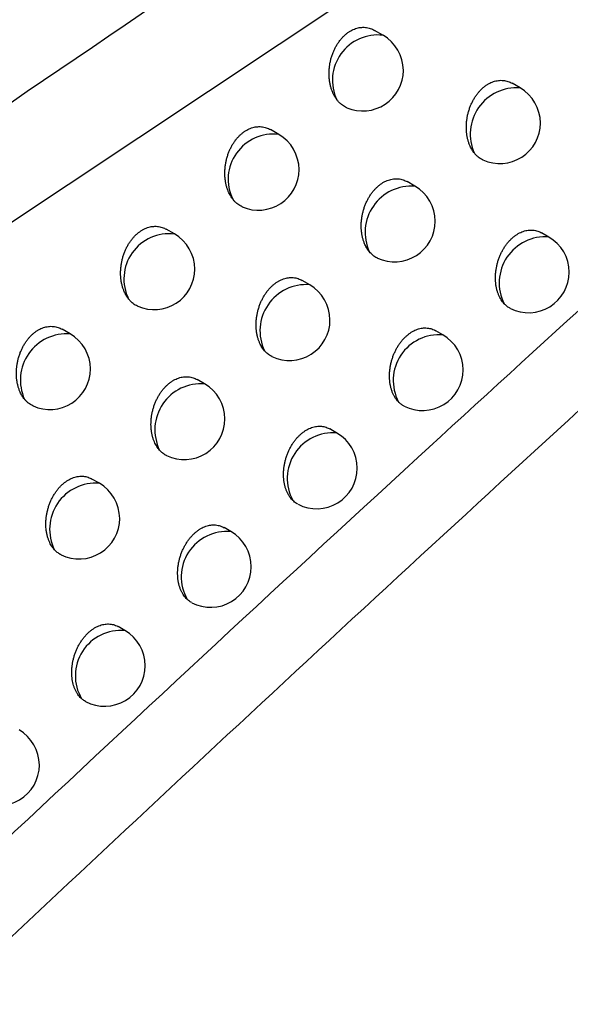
# Model space of a CAD drawing. Header units: millimetres. Extents: x -0.387 to 0.594, y -0.166 to 0.447.
# Tile 80 of 109: x 0.47041 to 0.47719, y -0.02861 to -0.01647. Entities that reach past the tile are written whole.
import ezdxf

# ---------------------------------------------------------------- set-up
doc = ezdxf.new("R2010")
doc.units = ezdxf.units.MM
doc.layers.add('FORMAT', color=7, linetype='Continuous')

msp = doc.modelspace()

# ---------------------------------------------------------------- linework, layer by layer
at = {"layer": 'FORMAT', "color": 7, "linetype": 'Continuous', "lineweight": 25}
for p, q in [((0.476784, -0.01466), (0.469263, -0.019668)), ((0.474882, -0.016664), (0.474777, -0.016604)), ((0.47657, -0.017313), (0.476471, -0.017256)), ((0.473599, -0.017887), (0.473496, -0.017827)), ((0.475275, -0.018524), (0.475179, -0.018468)), ((0.472315, -0.019113), (0.472214, -0.019055)), ((0.476924, -0.019151), (0.476835, -0.019099)), ((0.47398, -0.01974), (0.473886, -0.019685)), ((0.471031, -0.020344), (0.470933, -0.020287)), ((0.475619, -0.020356), (0.475532, -0.020305)), ((0.472686, -0.02096), (0.472593, -0.020907)), ((0.474315, -0.021566), (0.474229, -0.021516)), ((0.471391, -0.022185), (0.4713, -0.022133)), ((0.47301, -0.022781), (0.472926, -0.022732)), ((0.471706, -0.024), (0.471623, -0.023952))]:
    msp.add_line(p, q, dxfattribs=at)
for centre, radius, start, end in [((0.474818, -0.017219), 0.0005581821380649, 83.377474, 205.414284), ((0.474633, -0.017097), 0.0005, 0.000988, 60.003677), ((0.474633, -0.017097), 0.0005, 247.091849, 0.000988), ((0.476528, -0.017882), 0.0005712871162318, 85.841067, 204.33566), ((0.47632, -0.017746), 0.0005, 0.000988, 60.003677), ((0.47632, -0.017746), 0.0005, 245.550021, 0.000988), ((0.473534, -0.01844), 0.0005577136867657, 83.322894, 205.919145), ((0.473349, -0.01832), 0.0005, 0.000988, 60.003677), ((0.473349, -0.01832), 0.0005, 246.595891, 0.000988), ((0.475233, -0.019093), 0.0005703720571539, 85.760988, 204.912926), ((0.475025, -0.018957), 0.0005, 0.000988, 60.003677), ((0.475025, -0.018957), 0.0005, 245.092045, 0.000988), ((0.47225, -0.019667), 0.00055718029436, 83.261559, 206.443933), ((0.472065, -0.019546), 0.0005, 0.000988, 60.003677), ((0.476879, -0.019715), 0.0005663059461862, 85.369937, 207.091441), ((0.476674, -0.019584), 0.0005, 0.000988, 60.003677), ((0.472065, -0.019546), 0.0005, 246.111951, 0.000988), ((0.476674, -0.019584), 0.0005, 243.567409, 0.000988), ((0.473937, -0.020307), 0.0005693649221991, 85.671964, 205.515119), ((0.47373, -0.020173), 0.0005, 0.000988, 60.003677), ((0.47373, -0.020173), 0.0005, 244.645959, 0.000988), ((0.47099, -0.020914), 0.0005715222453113, 85.881523, 204.301129), ((0.470781, -0.020777), 0.0005, 0.000988, 60.003677), ((0.475573, -0.020919), 0.0005649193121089, 85.242027, 207.803568), ((0.475369, -0.020789), 0.0005, 0.000988, 60.003677), ((0.470781, -0.020777), 0.0005, 245.64016, 0.000988), ((0.475369, -0.020789), 0.0005, 243.16162, 0.000988), ((0.472642, -0.021527), 0.0005682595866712, 85.573233, 206.143783), ((0.472436, -0.021393), 0.0005, 0.000988, 60.003677), ((0.472436, -0.021393), 0.0005, 244.211849, 0.000988), ((0.474267, -0.022127), 0.000563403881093, 85.100511, 208.551013), ((0.474065, -0.021999), 0.0005, 0.000988, 60.003677), ((0.474065, -0.021999), 0.0005, 242.767244, 0.000988), ((0.471346, -0.02275), 0.0005670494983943, 85.463956, 206.800623), ((0.471141, -0.022618), 0.0005, 0.000988, 60.003677), ((0.471141, -0.022618), 0.0005, 243.789759, 0.000988), ((0.472961, -0.02334), 0.0005617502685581, 84.944063, 209.336485), ((0.47276, -0.023214), 0.0005, 0.000988, 60.003677), ((0.47276, -0.023214), 0.0005, 242.384091, 0.000988), ((0.471655, -0.024558), 0.0005599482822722, 84.771193, 210.16303), ((0.471456, -0.024433), 0.0005, 0.000988, 60.003677), ((0.471456, -0.024433), 0.0005, 242.011849, 0.000988), ((0.470152, -0.025657), 0.0005, 0.000988, 60.003677), ((0.470152, -0.025657), 0.0005, 241.778889, 0.000988)]:
    msp.add_arc(centre, radius, start, end, dxfattribs=at)
for points, knots in [([(0.4468733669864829, -0.0568047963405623), (0.4490907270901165, -0.0547399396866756), (0.4535747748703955, -0.0505642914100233), (0.460378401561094, -0.0444476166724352), (0.4672710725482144, -0.03841406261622), (0.4742053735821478, -0.0325226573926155), (0.4811714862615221, -0.0267769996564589), (0.4881643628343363, -0.0211806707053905), (0.4951829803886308, -0.0157339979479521), (0.5022311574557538, -0.0104363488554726), (0.5109020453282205, -0.0041313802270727), (0.5212087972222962, 0.0030421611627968), (0.5331750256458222, 0.0108821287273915), (0.5451910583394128, 0.0183074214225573), (0.5532206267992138, 0.0228624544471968), (0.5572377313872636, 0.025141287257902)], [0, 0, 0, 0, 0.0622011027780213, 0.1257859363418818, 0.1893965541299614, 0.2530847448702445, 0.3167987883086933, 0.3803835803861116, 0.4439938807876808, 0.507681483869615, 0.5713950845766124, 0.6782397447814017, 0.7852056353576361, 0.8925407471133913, 0.9999999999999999, 0.9999999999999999, 0.9999999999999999, 0.9999999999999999]), ([(0.5578313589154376, 0.0198164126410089), (0.5555341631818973, 0.0185208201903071), (0.5508576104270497, 0.0158832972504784), (0.5438035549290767, 0.0116956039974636), (0.536669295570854, 0.0073016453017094), (0.5295389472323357, 0.002735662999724), (0.5224213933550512, -0.001992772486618), (0.5153215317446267, -0.0068811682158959), (0.5082403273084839, -0.0119283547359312), (0.501174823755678, -0.0171367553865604), (0.4927621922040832, -0.0235453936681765), (0.4830243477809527, -0.0312730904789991), (0.4719910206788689, -0.0404754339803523), (0.4610202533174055, -0.0500369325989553), (0.4537855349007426, -0.0567206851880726), (0.4501662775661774, -0.0600643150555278)], [0, 0, 0, 0, 0.0629734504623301, 0.1281992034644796, 0.1934519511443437, 0.2587859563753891, 0.3241471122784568, 0.3893728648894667, 0.454625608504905, 0.5199596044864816, 0.585320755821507, 0.6887198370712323, 0.7922265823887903, 0.8960587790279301, 1, 1, 1, 1]), ([(0.4643961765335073, -0.0183788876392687), (0.4693110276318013, -0.0151396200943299), (0.4791422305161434, -0.0086600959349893), (0.4907722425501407, -0.0012936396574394), (0.4974836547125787, 0.0028578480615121), (0.4992660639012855, 0.0039603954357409)], [0, 0, 0, 0, 0.4233642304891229, 0.8468577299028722, 1, 1, 1, 1]), ([(0.4651403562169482, -0.0326475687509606), (0.4681204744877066, -0.0298312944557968), (0.4740829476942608, -0.024196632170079), (0.4827302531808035, -0.0163242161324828), (0.4910645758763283, -0.0089144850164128), (0.4964017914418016, -0.0043230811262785), (0.4990712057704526, -0.0020266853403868)], [0, 0, 0, 0, 0.2640831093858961, 0.5283644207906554, 0.764110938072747, 1, 1, 1, 1]), ([(0.4649788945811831, -0.0212070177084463), (0.4651875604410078, -0.0210587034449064), (0.466559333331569, -0.0200836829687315), (0.4700643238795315, -0.0176350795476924), (0.4744480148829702, -0.0146801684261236), (0.4787516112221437, -0.0118808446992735), (0.4809133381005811, -0.0105197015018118), (0.4819942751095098, -0.0098390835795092)], [0, 0, 0, 0, 0.0371185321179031, 0.2440178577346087, 0.6219039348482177, 0.8109390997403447, 1, 1, 1, 1]), ([(0.4843713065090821, -0.0136390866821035), (0.4813502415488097, -0.0163662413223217), (0.4765626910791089, -0.0206880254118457), (0.4700149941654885, -0.0267730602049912), (0.4664920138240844, -0.0301143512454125), (0.4647302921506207, -0.0317852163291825)], [0, 0, 0, 0, 0.4609146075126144, 0.7304218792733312, 1, 1, 1, 1]), ([(0.4743139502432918, -0.0174582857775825), (0.4743060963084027, -0.0174470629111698), (0.474290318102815, -0.0174245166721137), (0.4742711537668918, -0.0173880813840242), (0.4742552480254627, -0.0173508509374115), (0.4742424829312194, -0.0173129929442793), (0.47423219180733, -0.0172729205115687), (0.4742246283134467, -0.0172312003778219), (0.4742198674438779, -0.0171883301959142), (0.4742179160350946, -0.0171443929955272), (0.4742188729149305, -0.0170992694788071), (0.4742227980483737, -0.0170541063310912), (0.4742295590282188, -0.0170094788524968), (0.4742390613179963, -0.0169654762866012), (0.4742515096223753, -0.0169216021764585), (0.4742665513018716, -0.0168793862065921), (0.4742838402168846, -0.0168393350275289), (0.4743031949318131, -0.0168014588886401), (0.4743250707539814, -0.0167650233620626), (0.4743487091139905, -0.0167314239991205), (0.4743736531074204, -0.0167009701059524), (0.4743997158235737, -0.016673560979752), (0.4744275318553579, -0.0166485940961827), (0.4744562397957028, -0.0166269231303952), (0.4744853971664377, -0.0166086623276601), (0.4745148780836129, -0.0165936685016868), (0.474545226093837, -0.016581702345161), (0.4745757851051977, -0.0165730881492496), (0.4746061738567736, -0.0165678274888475), (0.4746363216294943, -0.0165658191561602), (0.4746664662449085, -0.0165670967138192), (0.4746962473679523, -0.0165716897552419), (0.4747252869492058, -0.0165796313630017), (0.4747524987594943, -0.0165900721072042), (0.4747694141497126, -0.0165994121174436), (0.4747774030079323, -0.0166038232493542)], [0, 0, 0, 0, 0.0352738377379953, 0.0708635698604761, 0.1018292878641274, 0.1330040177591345, 0.1648356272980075, 0.1968937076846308, 0.2283196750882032, 0.2599659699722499, 0.2923149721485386, 0.3249106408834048, 0.3559565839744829, 0.3872285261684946, 0.4192290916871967, 0.4514885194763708, 0.4814351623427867, 0.5116035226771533, 0.5424868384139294, 0.5736237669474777, 0.6022967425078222, 0.6311787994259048, 0.660727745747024, 0.6905098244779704, 0.7183582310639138, 0.7464020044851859, 0.7750593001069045, 0.8039270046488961, 0.831735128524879, 0.859730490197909, 0.8883064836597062, 0.9170787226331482, 0.9455995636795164, 0.9743075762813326, 1, 1, 1, 1]), ([(0.4760075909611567, -0.0181177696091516), (0.4760026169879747, -0.0181113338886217), (0.4759926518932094, -0.018098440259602), (0.4759789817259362, -0.0180773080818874), (0.4759662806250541, -0.0180548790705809), (0.475953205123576, -0.0180280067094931), (0.4759403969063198, -0.0179962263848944), (0.4759286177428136, -0.0179588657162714), (0.4759193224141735, -0.0179193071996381), (0.4759127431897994, -0.0178781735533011), (0.4759089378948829, -0.0178359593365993), (0.4759078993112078, -0.0177927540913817), (0.4759097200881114, -0.0177483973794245), (0.4759144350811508, -0.0177039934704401), (0.4759219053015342, -0.0176601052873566), (0.4759320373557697, -0.0176168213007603), (0.4759450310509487, -0.0175736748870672), (0.4759605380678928, -0.0175320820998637), (0.4759782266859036, -0.0174925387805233), (0.4759979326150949, -0.0174550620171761), (0.4760200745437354, -0.0174190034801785), (0.4760439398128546, -0.0173856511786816), (0.4760690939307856, -0.0173553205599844), (0.4760953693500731, -0.0173279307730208), (0.4761233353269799, -0.0173029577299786), (0.4761521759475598, -0.0172812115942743), (0.4761814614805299, -0.0172628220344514), (0.4762110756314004, -0.017247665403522), (0.4762415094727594, -0.0172355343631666), (0.476272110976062, -0.0172267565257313), (0.476302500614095, -0.0172213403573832), (0.476332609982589, -0.0172191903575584), (0.4763626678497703, -0.0172203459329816), (0.4763922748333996, -0.0172248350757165), (0.4764210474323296, -0.017232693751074), (0.4764474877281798, -0.0172428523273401), (0.4764637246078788, -0.0172519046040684), (0.4764711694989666, -0.0172560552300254)], [0, 0, 0, 0, 0.021393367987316, 0.0428604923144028, 0.0645529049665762, 0.0863211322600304, 0.11661304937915, 0.1471105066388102, 0.1782544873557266, 0.2096215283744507, 0.2402750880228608, 0.2711433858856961, 0.3026954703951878, 0.3344870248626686, 0.3648151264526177, 0.3953623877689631, 0.4266136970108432, 0.4581140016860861, 0.4875357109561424, 0.5171729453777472, 0.5475025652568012, 0.578076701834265, 0.6064518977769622, 0.6350322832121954, 0.664265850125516, 0.6937272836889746, 0.7214249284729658, 0.749316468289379, 0.7778172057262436, 0.8065270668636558, 0.8342008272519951, 0.8620617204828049, 0.8905043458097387, 0.9191442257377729, 0.9474253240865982, 0.9758935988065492, 1, 1, 1, 1]), ([(0.4744376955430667, -0.0175576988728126), (0.4744372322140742, -0.0175575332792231), (0.4744177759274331, -0.0175505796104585), (0.4743907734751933, -0.0175337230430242), (0.4743576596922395, -0.0175072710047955), (0.4743345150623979, -0.017484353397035), (0.4743207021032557, -0.0174668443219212), (0.4743139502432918, -0.0174582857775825)], [0, 0, 0, 0, 0.0096064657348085, 0.4033983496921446, 0.6032818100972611, 0.8060816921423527, 1, 1, 1, 1]), ([(0.4730324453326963, -0.018684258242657), (0.4730281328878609, -0.0186784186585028), (0.4730194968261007, -0.0186667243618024), (0.4730075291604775, -0.0186478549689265), (0.472996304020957, -0.0186280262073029), (0.4729838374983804, -0.0186029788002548), (0.4729708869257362, -0.0185720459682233), (0.4729584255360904, -0.018534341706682), (0.472948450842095, -0.0184944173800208), (0.472941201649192, -0.0184528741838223), (0.4729367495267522, -0.0184102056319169), (0.4729350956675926, -0.0183664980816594), (0.4729363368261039, -0.01832161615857), (0.472940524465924, -0.0182766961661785), (0.4729475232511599, -0.0182323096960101), (0.4729572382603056, -0.0181885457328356), (0.4729698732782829, -0.0181449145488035), (0.4729850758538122, -0.018102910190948), (0.4730025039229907, -0.0180630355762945), (0.4730219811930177, -0.0180253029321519), (0.4730439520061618, -0.0179890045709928), (0.4730676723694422, -0.0179554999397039), (0.4730926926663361, -0.0179251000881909), (0.4731188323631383, -0.0178977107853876), (0.4731467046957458, -0.0178727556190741), (0.4731754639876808, -0.0178510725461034), (0.4732046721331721, -0.0178327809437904), (0.4732342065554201, -0.017817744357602), (0.4732645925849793, -0.0178057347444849), (0.4732951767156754, -0.0177970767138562), (0.4733255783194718, -0.0177917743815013), (0.4733557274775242, -0.0177897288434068), (0.4733858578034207, -0.017790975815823), (0.4734155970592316, -0.0177955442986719), (0.473444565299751, -0.0178034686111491), (0.473471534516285, -0.0178138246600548), (0.4734882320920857, -0.0178230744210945), (0.4734960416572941, -0.0178274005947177)], [0, 0, 0, 0, 0.0188736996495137, 0.0377962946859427, 0.0568673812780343, 0.075988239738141, 0.1067392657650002, 0.1376982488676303, 0.1693110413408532, 0.2011493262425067, 0.2323234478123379, 0.2637161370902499, 0.2958056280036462, 0.3281395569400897, 0.3589456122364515, 0.3899754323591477, 0.4217258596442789, 0.4537319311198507, 0.4834989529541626, 0.5134855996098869, 0.5441795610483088, 0.5751240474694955, 0.6036931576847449, 0.6324699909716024, 0.6619089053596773, 0.6915790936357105, 0.7193754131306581, 0.7473665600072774, 0.7759695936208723, 0.8047825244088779, 0.8325475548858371, 0.8604997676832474, 0.8890328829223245, 0.9177625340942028, 0.9462083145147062, 0.9748412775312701, 1, 1, 1, 1]), ([(0.4761125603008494, -0.0182004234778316), (0.4761107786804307, -0.0181997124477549), (0.4760995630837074, -0.0181952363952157), (0.4760800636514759, -0.0181836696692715), (0.4760542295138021, -0.0181654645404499), (0.476029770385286, -0.0181436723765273), (0.4760150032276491, -0.0181264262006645), (0.4760075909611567, -0.0181177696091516)], [0, 0, 0, 0, 0.0442760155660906, 0.278724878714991, 0.5148937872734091, 0.7565044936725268, 1, 1, 1, 1]), ([(0.4747154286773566, -0.0193329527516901), (0.4747100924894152, -0.0193262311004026), (0.4746993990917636, -0.019312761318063), (0.4746847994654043, -0.0192904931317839), (0.4746712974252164, -0.0192667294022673), (0.4746578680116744, -0.0192388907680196), (0.4746450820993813, -0.0192066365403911), (0.4746335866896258, -0.0191694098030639), (0.4746245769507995, -0.0191299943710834), (0.4746182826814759, -0.0190890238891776), (0.4746147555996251, -0.0190469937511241), (0.4746139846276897, -0.0190039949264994), (0.4746160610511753, -0.0189598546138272), (0.4746210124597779, -0.0189156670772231), (0.4746286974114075, -0.0188719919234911), (0.474639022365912, -0.0188289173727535), (0.4746521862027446, -0.0187859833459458), (0.474667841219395, -0.01874457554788), (0.4746856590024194, -0.0187051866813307), (0.4747054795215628, -0.0186678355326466), (0.4747277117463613, -0.0186318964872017), (0.4747516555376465, -0.018598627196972), (0.4747768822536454, -0.0185683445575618), (0.4748032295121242, -0.018540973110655), (0.4748312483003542, -0.0185160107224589), (0.474860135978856, -0.0184942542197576), (0.4748894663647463, -0.0184758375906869), (0.4749191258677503, -0.0184606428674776), (0.4749495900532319, -0.0184484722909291), (0.4749802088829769, -0.018439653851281), (0.475010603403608, -0.0184341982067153), (0.4750407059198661, -0.0184320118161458), (0.4750707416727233, -0.0184331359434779), (0.4751003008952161, -0.0184375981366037), (0.4751289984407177, -0.018445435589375), (0.475155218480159, -0.0184555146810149), (0.4751712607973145, -0.0184644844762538), (0.4751785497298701, -0.0184685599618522)], [0, 0, 0, 0, 0.0226786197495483, 0.0454465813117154, 0.0684883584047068, 0.0916224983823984, 0.1216994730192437, 0.1519808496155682, 0.1829053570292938, 0.2140518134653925, 0.2444608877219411, 0.275082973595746, 0.3063830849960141, 0.3379205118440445, 0.3680159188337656, 0.3983283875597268, 0.4293374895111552, 0.460592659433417, 0.4898329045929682, 0.5192867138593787, 0.5494258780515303, 0.579806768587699, 0.6080642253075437, 0.6365255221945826, 0.665635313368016, 0.6949711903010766, 0.7225948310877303, 0.750411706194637, 0.7788357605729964, 0.8074682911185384, 0.8350751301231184, 0.8628688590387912, 0.8912439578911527, 0.9198163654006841, 0.9480018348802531, 0.9763742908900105, 1, 1, 1, 1]), ([(0.4731501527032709, -0.0187782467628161), (0.47314954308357, -0.018778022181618), (0.4731300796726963, -0.0187708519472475), (0.4731032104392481, -0.018753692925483), (0.4730704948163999, -0.0187269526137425), (0.4730495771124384, -0.0187057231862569), (0.4730374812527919, -0.0186905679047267), (0.4730324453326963, -0.018684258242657)], [0, 0, 0, 0, 0.0133487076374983, 0.4261859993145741, 0.6357366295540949, 0.8483446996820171, 0.9999999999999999, 0.9999999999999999, 0.9999999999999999, 0.9999999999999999]), ([(0.4717508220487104, -0.01991467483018), (0.4717461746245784, -0.0199085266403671), (0.4717368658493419, -0.0198962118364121), (0.4717240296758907, -0.0198761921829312), (0.4717120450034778, -0.0198550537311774), (0.4716992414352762, -0.019829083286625), (0.4716863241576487, -0.0197977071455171), (0.4716741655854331, -0.0197601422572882), (0.4716644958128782, -0.0197203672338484), (0.4716575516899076, -0.0196789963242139), (0.4716533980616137, -0.0196365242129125), (0.4716520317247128, -0.0195930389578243), (0.4716535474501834, -0.0195483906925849), (0.4716579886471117, -0.0195037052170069), (0.4716652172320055, -0.0194595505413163), (0.4716751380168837, -0.0194160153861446), (0.4716879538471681, -0.0193726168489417), (0.4717033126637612, -0.0193308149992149), (0.4717208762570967, -0.0192911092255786), (0.4717404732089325, -0.0192535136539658), (0.4717625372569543, -0.0192173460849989), (0.4717863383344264, -0.0191839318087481), (0.4718114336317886, -0.0191535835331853), (0.4718376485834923, -0.0191262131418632), (0.4718655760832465, -0.0191012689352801), (0.4718943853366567, -0.0190795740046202), (0.4719236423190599, -0.0190612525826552), (0.4719532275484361, -0.019046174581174), (0.4719836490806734, -0.0190341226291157), (0.4720142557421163, -0.0190254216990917), (0.4720446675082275, -0.0190200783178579), (0.4720748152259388, -0.0190179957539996), (0.472104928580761, -0.0190192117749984), (0.4721346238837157, -0.0190237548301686), (0.4721635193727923, -0.0190316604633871), (0.4721902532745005, -0.019041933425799), (0.4722067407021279, -0.0190510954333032), (0.4722143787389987, -0.0190553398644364)], [0, 0, 0, 0, 0.0201320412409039, 0.0403244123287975, 0.0607004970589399, 0.0811382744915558, 0.1116751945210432, 0.142418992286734, 0.1738134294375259, 0.2054323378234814, 0.2363579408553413, 0.2675003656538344, 0.2993337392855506, 0.3314093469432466, 0.3619791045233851, 0.3927704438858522, 0.4242745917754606, 0.456031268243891, 0.4856194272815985, 0.5154251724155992, 0.5459308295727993, 0.5766840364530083, 0.6051459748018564, 0.6338142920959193, 0.6631399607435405, 0.6926950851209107, 0.7204331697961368, 0.7483655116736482, 0.7769080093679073, 0.8056598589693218, 0.8333748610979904, 0.8612769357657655, 0.889759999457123, 0.9184398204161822, 0.9468045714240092, 0.9753564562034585, 0.9999999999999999, 0.9999999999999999, 0.9999999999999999, 0.9999999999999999]), ([(0.4763745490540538, -0.0199728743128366), (0.4763679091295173, -0.019965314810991), (0.4763545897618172, -0.0199501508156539), (0.4763366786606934, -0.0199242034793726), (0.4763203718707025, -0.0198959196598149), (0.4763057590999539, -0.0198647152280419), (0.4762930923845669, -0.019830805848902), (0.4762825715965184, -0.0197940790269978), (0.4762745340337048, -0.019755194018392), (0.476269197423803, -0.0197148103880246), (0.476266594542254, -0.0196734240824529), (0.4762667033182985, -0.0196311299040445), (0.4762696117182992, -0.0195877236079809), (0.4762753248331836, -0.0195442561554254), (0.4762836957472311, -0.0195012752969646), (0.4762946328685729, -0.0194588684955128), (0.4763083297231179, -0.0194166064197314), (0.4763244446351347, -0.0193757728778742), (0.476342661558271, -0.0193368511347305), (0.476362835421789, -0.0192998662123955), (0.4763853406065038, -0.0192642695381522), (0.4764095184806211, -0.0192312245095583), (0.4764349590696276, -0.0192010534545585), (0.4764615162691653, -0.0191736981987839), (0.4764896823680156, -0.0191487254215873), (0.4765186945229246, -0.0191268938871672), (0.4765481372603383, -0.0191083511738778), (0.4765779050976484, -0.0190929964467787), (0.4766084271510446, -0.0190806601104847), (0.4766390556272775, -0.0190716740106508), (0.4766694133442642, -0.0190660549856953), (0.476699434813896, -0.0190637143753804), (0.4767293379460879, -0.0190646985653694), (0.4767586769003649, -0.0190690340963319), (0.4767870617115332, -0.0190767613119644), (0.4768125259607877, -0.0190865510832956), (0.4768279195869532, -0.0190952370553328), (0.4768347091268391, -0.0190990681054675)], [0, 0, 0, 0, 0.0270656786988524, 0.0542924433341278, 0.0820199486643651, 0.1099180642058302, 0.1392388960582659, 0.1687598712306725, 0.1989109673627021, 0.229279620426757, 0.2588546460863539, 0.2886365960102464, 0.3190761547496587, 0.3497453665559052, 0.3790633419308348, 0.4085913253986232, 0.438791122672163, 0.4692272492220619, 0.4978625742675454, 0.5267050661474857, 0.5562101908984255, 0.5859481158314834, 0.6137998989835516, 0.6418511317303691, 0.670535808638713, 0.6994409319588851, 0.726787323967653, 0.7543246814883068, 0.7824624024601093, 0.8108064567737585, 0.8381466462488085, 0.8656726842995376, 0.8937781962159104, 0.9220809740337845, 0.9498985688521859, 0.9779021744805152, 1, 1, 1, 1]), ([(0.4748143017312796, -0.0194100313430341), (0.4748121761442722, -0.0194091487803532), (0.4747924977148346, -0.0194009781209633), (0.4747576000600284, -0.0193778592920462), (0.4747295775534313, -0.0193480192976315), (0.4747154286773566, -0.0193329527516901)], [0, 0, 0, 0, 0.0565623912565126, 0.5236478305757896, 1, 1, 1, 1]), ([(0.473423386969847, -0.0205527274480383), (0.4734176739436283, -0.020545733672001), (0.4734062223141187, -0.0205317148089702), (0.473390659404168, -0.0205083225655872), (0.4733763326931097, -0.0204832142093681), (0.4733625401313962, -0.0204543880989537), (0.4733497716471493, -0.0204216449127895), (0.4733385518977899, -0.0203845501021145), (0.4733298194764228, -0.0203452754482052), (0.4733238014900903, -0.0203044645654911), (0.4733205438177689, -0.0202626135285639), (0.4733200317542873, -0.0202198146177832), (0.4733223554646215, -0.020175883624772), (0.4733275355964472, -0.0201319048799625), (0.4733354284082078, -0.020088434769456), (0.4733459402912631, -0.0200455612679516), (0.4733592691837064, -0.0200028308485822), (0.4733750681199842, -0.0199616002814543), (0.4733930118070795, -0.0199223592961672), (0.4734129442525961, -0.0198851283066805), (0.4734352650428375, -0.0198493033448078), (0.4734592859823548, -0.019816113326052), (0.4734845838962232, -0.0197858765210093), (0.4735110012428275, -0.0197585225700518), (0.4735390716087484, -0.0197335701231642), (0.4735680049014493, -0.0197118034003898), (0.4735973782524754, -0.0196933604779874), (0.4736270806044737, -0.0196781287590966), (0.4736575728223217, -0.0196659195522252), (0.4736882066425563, -0.0196570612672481), (0.4737186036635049, -0.0196515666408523), (0.4737486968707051, -0.0196493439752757), (0.4737787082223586, -0.019650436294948), (0.4738082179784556, -0.0196548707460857), (0.4738368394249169, -0.0196626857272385), (0.4738628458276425, -0.0196726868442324), (0.4738787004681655, -0.0196815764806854), (0.4738858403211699, -0.0196855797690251)], [0, 0, 0, 0, 0.0239741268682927, 0.0480555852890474, 0.0724672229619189, 0.0969905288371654, 0.1268517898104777, 0.1569162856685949, 0.1876204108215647, 0.2185453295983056, 0.2487113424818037, 0.2790886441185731, 0.310138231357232, 0.341422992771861, 0.3712872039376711, 0.4013664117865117, 0.4321349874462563, 0.4631467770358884, 0.4922046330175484, 0.5214741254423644, 0.5514221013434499, 0.5816090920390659, 0.609744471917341, 0.6380823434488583, 0.6670640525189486, 0.6962700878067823, 0.7238129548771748, 0.7515483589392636, 0.7798888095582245, 0.808437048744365, 0.8359695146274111, 0.8636885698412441, 0.8919884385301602, 0.9204855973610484, 0.9485688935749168, 0.9768389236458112, 1, 1, 1, 1]), ([(0.4718624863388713, -0.0200031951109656), (0.471861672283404, -0.020002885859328), (0.4718421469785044, -0.0199954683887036), (0.4718153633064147, -0.0199779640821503), (0.4717830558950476, -0.0199509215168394), (0.4717643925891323, -0.0199314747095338), (0.471754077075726, -0.0199187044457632), (0.4717508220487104, -0.01991467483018)], [0, 0, 0, 0, 0.0188869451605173, 0.4530076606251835, 0.673361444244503, 0.8969302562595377, 1, 1, 1, 1]), ([(0.4764519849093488, -0.0200308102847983), (0.4764472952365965, -0.0200285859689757), (0.4764366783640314, -0.0200235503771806), (0.4764154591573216, -0.020009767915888), (0.4763940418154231, -0.0199930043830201), (0.4763794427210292, -0.0199779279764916), (0.4763745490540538, -0.0199728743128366)], [0, 0, 0, 0, 0.1640685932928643, 0.3714321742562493, 0.7893018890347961, 1, 1, 1, 1]), ([(0.4704691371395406, -0.021149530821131), (0.4704641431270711, -0.0211430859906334), (0.4704541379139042, -0.0211301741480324), (0.4704404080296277, -0.0211090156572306), (0.4704276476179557, -0.0210865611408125), (0.4704145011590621, -0.0210596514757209), (0.4704016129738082, -0.021027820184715), (0.4703897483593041, -0.0209903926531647), (0.4703803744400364, -0.0209507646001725), (0.4703737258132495, -0.0209095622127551), (0.4703698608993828, -0.0208672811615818), (0.4703687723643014, -0.0208240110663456), (0.4703705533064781, -0.0207795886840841), (0.4703752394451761, -0.0207351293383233), (0.4703826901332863, -0.0206911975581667), (0.4703928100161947, -0.0206478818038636), (0.4704058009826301, -0.0206047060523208), (0.4704213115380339, -0.0205630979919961), (0.4704390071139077, -0.0205235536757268), (0.4704587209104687, -0.0204860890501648), (0.4704808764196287, -0.0204500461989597), (0.4705047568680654, -0.0204167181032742), (0.4705299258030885, -0.0203864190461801), (0.4705562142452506, -0.0203590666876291), (0.4705841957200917, -0.0203341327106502), (0.4706130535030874, -0.0203124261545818), (0.4706423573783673, -0.0202940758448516), (0.4706719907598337, -0.0202789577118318), (0.4707024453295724, -0.0202668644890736), (0.4707330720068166, -0.020258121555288), (0.4707634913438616, -0.0202527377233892), (0.4707936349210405, -0.0202506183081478), (0.4708237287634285, -0.0202518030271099), (0.4708533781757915, -0.0202563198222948), (0.4708821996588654, -0.0202642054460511), (0.4709087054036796, -0.0202743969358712), (0.4709249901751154, -0.0202834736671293), (0.4709324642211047, -0.020287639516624)], [0, 0, 0, 0, 0.0213974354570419, 0.0428685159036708, 0.0645645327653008, 0.0863362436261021, 0.1166589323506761, 0.1471873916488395, 0.1783632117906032, 0.2097624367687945, 0.2404419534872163, 0.2713365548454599, 0.3029162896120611, 0.3347360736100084, 0.3650721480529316, 0.3956276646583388, 0.4268883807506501, 0.4583986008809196, 0.4878077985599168, 0.5174325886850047, 0.5477500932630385, 0.5783122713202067, 0.6066630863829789, 0.6352189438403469, 0.6644274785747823, 0.693863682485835, 0.7215368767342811, 0.749403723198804, 0.7778788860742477, 0.8065628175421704, 0.8342203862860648, 0.8620648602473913, 0.8904902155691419, 0.9191124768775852, 0.9473897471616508, 0.9758540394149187, 1, 1, 1, 1]), ([(0.4750729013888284, -0.0211823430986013), (0.475065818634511, -0.0211745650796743), (0.4750516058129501, -0.0211589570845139), (0.4750325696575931, -0.0211319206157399), (0.4750153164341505, -0.0211022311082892), (0.4750002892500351, -0.0210699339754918), (0.4749876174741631, -0.0210354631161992), (0.4749773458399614, -0.020998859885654), (0.474969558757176, -0.0209601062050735), (0.4749644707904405, -0.0209198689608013), (0.4749621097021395, -0.0208786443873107), (0.4749624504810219, -0.0208365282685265), (0.4749655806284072, -0.0207933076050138), (0.4749714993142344, -0.0207500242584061), (0.4749800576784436, -0.020707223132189), (0.4749911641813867, -0.0206649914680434), (0.4750050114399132, -0.020622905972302), (0.4750212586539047, -0.0205822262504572), (0.4750395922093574, -0.0205434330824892), (0.4750598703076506, -0.020506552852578), (0.4750824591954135, -0.0204710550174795), (0.4751067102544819, -0.0204380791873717), (0.4751322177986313, -0.0204079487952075), (0.4751588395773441, -0.0203806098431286), (0.4751870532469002, -0.0203556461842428), (0.4752161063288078, -0.0203338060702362), (0.4752455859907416, -0.0203152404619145), (0.4752753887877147, -0.0202998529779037), (0.4753059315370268, -0.0202874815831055), (0.4753365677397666, -0.0202784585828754), (0.4753669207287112, -0.0202728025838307), (0.4753969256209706, -0.0202704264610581), (0.4754267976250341, -0.0202713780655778), (0.475456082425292, -0.0202756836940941), (0.4754843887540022, -0.0202833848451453), (0.4755096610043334, -0.0202931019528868), (0.4755248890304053, -0.0203017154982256), (0.4755315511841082, -0.0203054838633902)], [0, 0, 0, 0, 0.0284229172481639, 0.057035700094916, 0.0862417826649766, 0.1156507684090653, 0.1447499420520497, 0.1740479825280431, 0.2039722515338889, 0.2341127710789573, 0.2634448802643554, 0.2929821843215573, 0.3231713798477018, 0.3535881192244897, 0.3826741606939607, 0.4119682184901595, 0.4419272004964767, 0.4721198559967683, 0.5005638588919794, 0.5292131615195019, 0.5585185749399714, 0.5880542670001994, 0.6157644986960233, 0.6436727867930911, 0.6722097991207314, 0.7009655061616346, 0.7282045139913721, 0.7556336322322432, 0.7836604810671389, 0.8118927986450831, 0.8391303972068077, 0.8665533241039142, 0.8945544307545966, 0.922752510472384, 0.9504430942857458, 0.9783192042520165, 0.9999999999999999, 0.9999999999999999, 0.9999999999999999, 0.9999999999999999]), ([(0.4735161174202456, -0.0206242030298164), (0.4735135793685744, -0.0206231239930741), (0.4735030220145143, -0.0206186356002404), (0.473477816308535, -0.0206032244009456), (0.4734488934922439, -0.0205809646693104), (0.473429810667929, -0.0205598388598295), (0.473423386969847, -0.0205527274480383)], [0, 0, 0, 0, 0.0724008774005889, 0.3011608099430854, 0.7647553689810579, 1, 1, 1, 1]), ([(0.4721315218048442, -0.0217770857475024), (0.4721254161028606, -0.0217698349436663), (0.4721131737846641, -0.0217552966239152), (0.4720966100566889, -0.0217307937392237), (0.4720814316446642, -0.0217043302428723), (0.4720672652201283, -0.0216744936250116), (0.4720545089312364, -0.0216412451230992), (0.4720435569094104, -0.0216042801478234), (0.4720350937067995, -0.0215651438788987), (0.47202934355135, -0.0215244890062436), (0.4720263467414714, -0.0214828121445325), (0.472026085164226, -0.0214402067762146), (0.4720286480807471, -0.021396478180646), (0.4720340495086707, -0.0213527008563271), (0.4720421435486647, -0.0213094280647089), (0.4720528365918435, -0.0212667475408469), (0.4720663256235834, -0.0212242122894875), (0.4720822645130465, -0.021183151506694), (0.4721003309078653, -0.0211440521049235), (0.4721203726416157, -0.0211069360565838), (0.472142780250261, -0.0210712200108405), (0.4721668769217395, -0.0210381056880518), (0.4721922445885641, -0.0210079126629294), (0.472218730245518, -0.0209805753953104), (0.4722468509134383, -0.0209556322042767), (0.4722758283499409, -0.0209338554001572), (0.4723052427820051, -0.0209153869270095), (0.4723349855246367, -0.020900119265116), (0.4723655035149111, -0.0208878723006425), (0.4723961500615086, -0.0208789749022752), (0.4724265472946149, -0.0208734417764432), (0.4724566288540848, -0.0208711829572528), (0.4724866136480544, -0.0208722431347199), (0.4725160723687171, -0.0208766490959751), (0.4725446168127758, -0.0208844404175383), (0.4725704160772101, -0.0208943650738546), (0.4725860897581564, -0.0209031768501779), (0.4725930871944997, -0.0209071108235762)], [0, 0, 0, 0, 0.025280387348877, 0.0506887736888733, 0.0764925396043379, 0.1024304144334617, 0.1320750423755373, 0.1619217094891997, 0.1924043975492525, 0.2231066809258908, 0.253030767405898, 0.2831644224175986, 0.3139646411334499, 0.3449979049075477, 0.3746320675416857, 0.4044791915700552, 0.435008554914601, 0.4657783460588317, 0.4946526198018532, 0.5237366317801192, 0.5534923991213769, 0.5834845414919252, 0.6114933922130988, 0.6397033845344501, 0.6685525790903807, 0.6976243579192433, 0.7250796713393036, 0.7527267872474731, 0.7809767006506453, 0.8094336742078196, 0.8368843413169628, 0.864521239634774, 0.8927382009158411, 0.9211523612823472, 0.949126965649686, 0.9772879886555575, 1, 1, 1, 1]), ([(0.4705747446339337, -0.0212325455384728), (0.4705736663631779, -0.0212321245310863), (0.4705629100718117, -0.02122792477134), (0.470543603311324, -0.0212166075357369), (0.4705170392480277, -0.0211982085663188), (0.4704919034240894, -0.0211760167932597), (0.4704767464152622, -0.0211583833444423), (0.4704691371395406, -0.021149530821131)], [0, 0, 0, 0, 0.0265824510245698, 0.2651732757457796, 0.5055888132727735, 0.7517906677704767, 1, 1, 1, 1]), ([(0.4751438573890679, -0.0212345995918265), (0.4751385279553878, -0.0212319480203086), (0.4751229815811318, -0.0212242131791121), (0.4750989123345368, -0.0212072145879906), (0.475081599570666, -0.0211906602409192), (0.4750729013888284, -0.0211823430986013)], [0, 0, 0, 0, 0.2060682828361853, 0.6011172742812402, 1, 1, 1, 1]), ([(0.4737716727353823, -0.0223965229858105), (0.4737700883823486, -0.0223949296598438), (0.4737611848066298, -0.0223859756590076), (0.473745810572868, -0.0223682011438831), (0.4737267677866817, -0.0223413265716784), (0.4737096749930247, -0.0223115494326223), (0.473694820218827, -0.0222792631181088), (0.4736823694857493, -0.0222448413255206), (0.4736723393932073, -0.0222083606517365), (0.4736647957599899, -0.0221697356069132), (0.4736599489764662, -0.0221296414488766), (0.4736578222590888, -0.022088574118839), (0.473658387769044, -0.0220466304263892), (0.4736617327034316, -0.0220035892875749), (0.4736678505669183, -0.0219604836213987), (0.4736765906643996, -0.0219178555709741), (0.4736878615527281, -0.0218757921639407), (0.4737018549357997, -0.0218338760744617), (0.4737182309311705, -0.0217933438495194), (0.4737366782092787, -0.0217546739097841), (0.4737570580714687, -0.0217178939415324), (0.4737797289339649, -0.0216824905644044), (0.4738040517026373, -0.021649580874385), (0.4738296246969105, -0.0216194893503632), (0.4738563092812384, -0.0215921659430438), (0.4738845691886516, -0.0215672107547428), (0.4739136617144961, -0.0215453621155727), (0.4739431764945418, -0.0215267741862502), (0.4739730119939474, -0.02151135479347), (0.4740035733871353, -0.021498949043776), (0.4740342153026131, -0.0214898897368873), (0.4740645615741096, -0.021484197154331), (0.4740945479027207, -0.0214817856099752), (0.474124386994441, -0.0214827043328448), (0.4741536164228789, -0.021486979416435), (0.4741818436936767, -0.0214946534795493), (0.4742069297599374, -0.0215042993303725), (0.4742219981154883, -0.0215128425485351), (0.4742285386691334, -0.0215165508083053)], [0, 0, 0, 0, 0.0061358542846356, 0.0344816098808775, 0.0630185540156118, 0.0921534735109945, 0.1214930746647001, 0.1503683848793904, 0.1794412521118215, 0.2091363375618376, 0.2390463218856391, 0.2681349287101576, 0.2974269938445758, 0.3273652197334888, 0.3575288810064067, 0.3863823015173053, 0.415441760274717, 0.4451593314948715, 0.4751079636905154, 0.503357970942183, 0.5318114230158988, 0.5609145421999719, 0.5902454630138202, 0.6178087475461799, 0.6455686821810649, 0.6739526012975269, 0.7025534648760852, 0.7296777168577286, 0.7569911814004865, 0.7848996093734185, 0.8130125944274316, 0.8401396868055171, 0.8674515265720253, 0.895340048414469, 0.9234251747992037, 0.9509816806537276, 0.9787231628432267, 0.9999999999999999, 0.9999999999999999, 0.9999999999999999, 0.9999999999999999]), ([(0.4722180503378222, -0.0218429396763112), (0.4722150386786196, -0.0218416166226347), (0.4722047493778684, -0.0218370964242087), (0.4721812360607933, -0.0218224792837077), (0.4721549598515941, -0.0218022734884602), (0.472137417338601, -0.0217834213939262), (0.4721315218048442, -0.0217770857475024)], [0, 0, 0, 0, 0.0927951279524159, 0.3170335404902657, 0.7704746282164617, 1, 1, 1, 1]), ([(0.4708398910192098, -0.0230060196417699), (0.4708333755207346, -0.0229985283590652), (0.4708203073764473, -0.022983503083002), (0.4708027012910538, -0.0229579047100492), (0.4707866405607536, -0.0229300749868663), (0.4707720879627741, -0.0228992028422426), (0.4707593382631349, -0.0228654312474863), (0.4707486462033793, -0.022828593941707), (0.4707404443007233, -0.0227895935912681), (0.4707349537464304, -0.0227490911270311), (0.470732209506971, -0.0227075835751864), (0.4707321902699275, -0.0226651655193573), (0.4707349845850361, -0.0226216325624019), (0.4707406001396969, -0.0225780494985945), (0.4707488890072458, -0.0225349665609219), (0.4707597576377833, -0.0224924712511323), (0.4707734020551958, -0.0224501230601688), (0.4707894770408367, -0.0224092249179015), (0.4708076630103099, -0.0223702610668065), (0.470827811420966, -0.0223332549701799), (0.4708503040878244, -0.0222976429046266), (0.4708744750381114, -0.0222646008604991), (0.4708999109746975, -0.0222344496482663), (0.470926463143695, -0.0222071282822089), (0.4709546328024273, -0.0221821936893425), (0.4709836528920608, -0.0221604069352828), (0.4710131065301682, -0.0221419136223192), (0.4710428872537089, -0.0221266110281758), (0.4710734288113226, -0.0221143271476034), (0.4711040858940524, -0.0221053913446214), (0.4711344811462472, -0.0220998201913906), (0.4711645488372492, -0.0220975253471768), (0.4711945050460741, -0.0220985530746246), (0.4712239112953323, -0.0221029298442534), (0.4712523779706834, -0.0221106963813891), (0.4712779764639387, -0.0221205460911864), (0.4712934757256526, -0.0221292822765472), (0.4713003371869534, -0.022133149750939)], [0, 0, 0, 0, 0.0265978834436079, 0.0533474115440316, 0.0805674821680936, 0.1079476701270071, 0.1373745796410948, 0.1670023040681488, 0.1972623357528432, 0.2277407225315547, 0.257423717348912, 0.2873145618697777, 0.3178662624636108, 0.3486488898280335, 0.3780537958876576, 0.4076696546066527, 0.4379607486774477, 0.4684895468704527, 0.497178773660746, 0.5260758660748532, 0.5556381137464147, 0.5854341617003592, 0.6133119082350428, 0.641389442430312, 0.6701015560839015, 0.6990345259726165, 0.7263954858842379, 0.7539474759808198, 0.7820998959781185, 0.8104586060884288, 0.8378200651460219, 0.8653673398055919, 0.893493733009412, 0.9218171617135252, 0.9496765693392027, 0.9777220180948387, 1, 1, 1, 1]), ([(0.4738360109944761, -0.0224431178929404), (0.4738299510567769, -0.0224400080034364), (0.4738067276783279, -0.0224280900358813), (0.4737865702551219, -0.0224099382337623), (0.4737716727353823, -0.0223965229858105)], [0, 0, 0, 0, 0.2609412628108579, 1, 1, 1, 1]), ([(0.4724709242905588, -0.0236154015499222), (0.4724675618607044, -0.0236121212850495), (0.4724568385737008, -0.0236016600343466), (0.4724399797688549, -0.0235819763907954), (0.4724211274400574, -0.0235551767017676), (0.4724042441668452, -0.0235254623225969), (0.4723896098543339, -0.0234932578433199), (0.4723773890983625, -0.0234589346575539), (0.4723675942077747, -0.0234225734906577), (0.4723602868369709, -0.0233840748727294), (0.472355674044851, -0.0233441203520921), (0.4723537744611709, -0.0233032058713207), (0.4723545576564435, -0.0232614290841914), (0.472358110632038, -0.023218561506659), (0.4723644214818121, -0.0231756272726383), (0.4723733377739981, -0.0231331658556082), (0.4723847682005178, -0.023091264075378), (0.472398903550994, -0.0230495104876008), (0.4724154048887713, -0.0230091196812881), (0.4724339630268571, -0.022970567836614), (0.4724544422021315, -0.0229338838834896), (0.4724771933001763, -0.0228985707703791), (0.4725015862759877, -0.022865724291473), (0.4725272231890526, -0.0228356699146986), (0.4725539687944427, -0.0228083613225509), (0.4725822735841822, -0.0227834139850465), (0.4726114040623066, -0.0227615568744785), (0.472640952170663, -0.0227429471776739), (0.4726708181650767, -0.022727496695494), (0.4727013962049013, -0.0227150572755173), (0.4727320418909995, -0.0227059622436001), (0.4727623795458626, -0.0227002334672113), (0.4727923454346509, -0.02269778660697), (0.4728221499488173, -0.022698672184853), (0.4728513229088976, -0.0227029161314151), (0.4728794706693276, -0.0227105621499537), (0.472904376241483, -0.0227201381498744), (0.4729192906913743, -0.0227286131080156), (0.4729257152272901, -0.0227322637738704)], [0, 0, 0, 0, 0.0128613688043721, 0.0410168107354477, 0.0693624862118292, 0.0983034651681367, 0.127448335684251, 0.1560974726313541, 0.1849428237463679, 0.2144062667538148, 0.2440832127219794, 0.2729275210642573, 0.3019735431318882, 0.3316599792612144, 0.3615697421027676, 0.3901896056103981, 0.4190135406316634, 0.448488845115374, 0.4781926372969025, 0.5062457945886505, 0.5345005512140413, 0.5633985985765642, 0.5925220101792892, 0.619932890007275, 0.6475389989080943, 0.6757643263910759, 0.7042048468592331, 0.7312069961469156, 0.7583974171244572, 0.7861798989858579, 0.8141659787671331, 0.8411747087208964, 0.8683675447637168, 0.8961353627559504, 0.9240993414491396, 0.9515147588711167, 0.9791145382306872, 1, 1, 1, 1]), ([(0.4709201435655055, -0.0230662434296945), (0.4709165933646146, -0.0230646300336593), (0.4709065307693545, -0.0230600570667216), (0.4708847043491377, -0.0230462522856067), (0.4708611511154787, -0.0230281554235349), (0.4708452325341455, -0.0230115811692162), (0.4708398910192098, -0.0230060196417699)], [0, 0, 0, 0, 0.118970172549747, 0.337205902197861, 0.7775979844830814, 1, 1, 1, 1]), ([(0.472528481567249, -0.0236563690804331), (0.4725216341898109, -0.0236527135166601), (0.4725011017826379, -0.0236417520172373), (0.4724829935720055, -0.0236259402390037), (0.4724709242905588, -0.0236154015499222)], [0, 0, 0, 0, 0.3334912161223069, 0.9999999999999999, 0.9999999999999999, 0.9999999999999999, 0.9999999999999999]), ([(0.4711707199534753, -0.0248389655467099), (0.4711654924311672, -0.0248340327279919), (0.4711528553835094, -0.024822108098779), (0.4711344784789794, -0.0248004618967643), (0.4711158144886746, -0.0247737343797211), (0.4710991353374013, -0.0247440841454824), (0.471084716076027, -0.0247119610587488), (0.4710727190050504, -0.024677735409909), (0.4710631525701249, -0.0246414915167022), (0.4710560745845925, -0.0246031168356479), (0.4710516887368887, -0.0245632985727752), (0.4710500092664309, -0.0245225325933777), (0.4710510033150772, -0.0244809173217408), (0.4710547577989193, -0.0244382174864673), (0.4710612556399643, -0.0243954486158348), (0.4710703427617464, -0.0243531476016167), (0.4710819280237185, -0.0243114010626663), (0.4710962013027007, -0.024269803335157), (0.4711128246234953, -0.024229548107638), (0.4711314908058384, -0.0241911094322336), (0.4711520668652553, -0.0241545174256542), (0.4711748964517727, -0.0241192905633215), (0.4711993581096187, -0.0240865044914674), (0.4712250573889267, -0.024056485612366), (0.4712518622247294, -0.0240291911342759), (0.4712802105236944, -0.0240042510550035), (0.4713093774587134, -0.0239823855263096), (0.471338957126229, -0.0239637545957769), (0.4713688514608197, -0.0239482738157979), (0.47139944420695, -0.02393580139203), (0.471430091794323, -0.0239266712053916), (0.4714604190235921, -0.0239209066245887), (0.4714903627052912, -0.0239184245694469), (0.4715201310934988, -0.0239192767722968), (0.4715492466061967, -0.0239234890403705), (0.4715773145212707, -0.0239311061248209), (0.4716020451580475, -0.0239406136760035), (0.4716168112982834, -0.0239490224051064), (0.4716231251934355, -0.023952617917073)], [0, 0, 0, 0, 0.0197265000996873, 0.0476869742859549, 0.0758366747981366, 0.1045788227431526, 0.1335240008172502, 0.1619444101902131, 0.1905596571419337, 0.2197887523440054, 0.2492299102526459, 0.2778287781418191, 0.3066276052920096, 0.3360610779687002, 0.3657157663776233, 0.3941007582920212, 0.422687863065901, 0.4519196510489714, 0.4813773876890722, 0.50923053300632, 0.5372834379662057, 0.5659733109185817, 0.5948861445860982, 0.6221389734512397, 0.6495855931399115, 0.6776466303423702, 0.7059211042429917, 0.7327937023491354, 0.7598535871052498, 0.7875024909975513, 0.8153539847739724, 0.8422364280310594, 0.8693022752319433, 0.8969412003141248, 0.924775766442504, 0.9520430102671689, 0.9794939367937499, 1, 1, 1, 1]), ([(0.471221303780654, -0.0248743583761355), (0.4712136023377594, -0.0248700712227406), (0.4711957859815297, -0.0248601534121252), (0.4711797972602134, -0.0248466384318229), (0.4711707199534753, -0.0248389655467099)], [0, 0, 0, 0, 0.4322681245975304, 1, 1, 1, 1])]:
    msp.add_open_spline(points, degree=3, knots=knots, dxfattribs=at)

doc.saveas('drawing.dxf')
